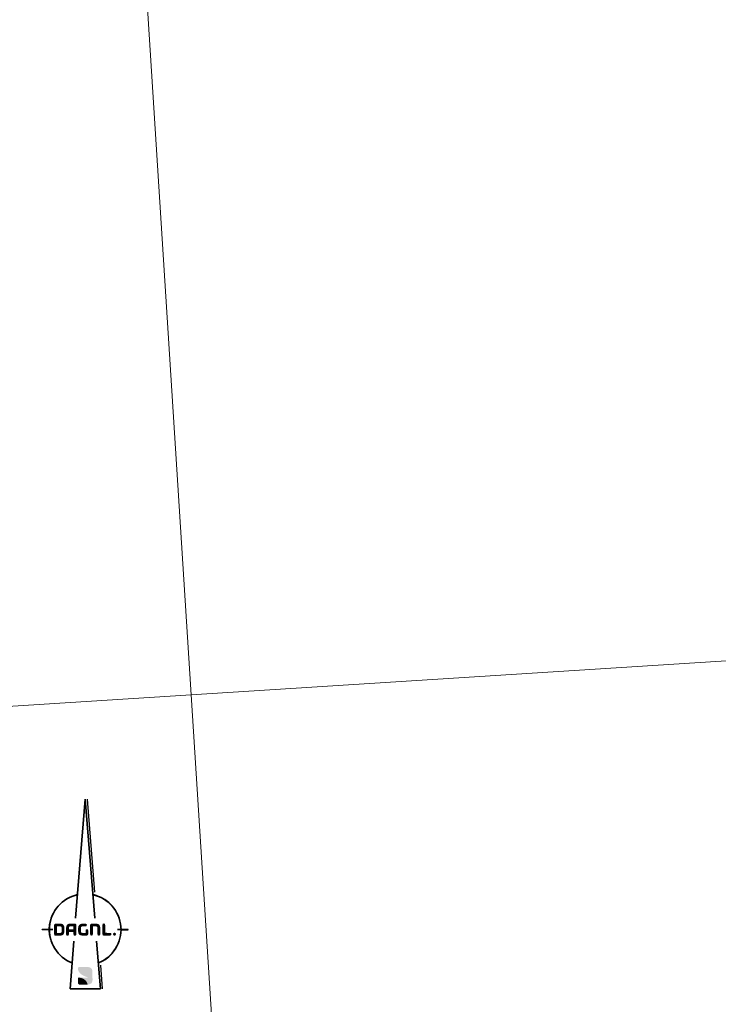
# Model space of a CAD drawing. Header units: metres. Extents: x 162278 to 162691, y 502510 to 503024.
# Tile 9 of 13: x 162465 to 162521, y 502824 to 502902. Entities that reach past the tile are written whole.
import ezdxf

# ---------------------------------------------------------------- set-up
doc = ezdxf.new("R2010")
doc.units = ezdxf.units.M
doc.set_wipeout_variables(frame=1)
doc.layers.add('whipeout', color=7, linetype='Continuous')
doc.layers.add('X-XX-AL-ORIENTATIE-S-200', color=7, linetype='Continuous', lineweight=18)
doc.layers.add('X-XX-AL-TEKENBLAD_VIEWPORT-G', color=7, linetype='Continuous', lineweight=18, plot=False)

# ---------------------------------------------------------------- blocks, each defined once
blk = doc.blocks.new('SAL-ORIENTATIE_NOORDPIJL_DAGNL-SO')
blk.add_wipeout([(-3.06, 14.02), (-5.96, 12.92), (-7.72, 11.95), (-9.33, 10.74), (-10.75, 9.32), (-11.96, 7.71), (-12.93, 5.95), (-13.63, 4.07), (-14.07, 2.1), (-14.23, 0.05), (-17.05, 0.05), (-17.05, -0.05), (-14.23, -0.05), (-14.07, -2.1), (-13.63, -4.07), (-12.93, -5.95), (-11.96, -7.71), (-10.75, -9.32), (-9.33, -10.74), (-7.72, -11.95), (-5.24, -13.31), (-6.05, -23.46), (6.81, -23.46), (5.96, -12.92), (7.72, -11.95), (9.33, -10.74), (10.75, -9.32), (11.96, -7.71), (12.93, -5.95), (13.63, -4.07), (14.07, -2.1), (14.23, -0.05), (17.05, -0.05), (17.05, 0.05), (14.23, 0.05), (14.07, 2.1), (13.63, 4.07), (12.93, 5.95), (11.96, 7.71), (10.75, 9.32), (9.33, 10.74), (7.72, 11.95), (5.96, 12.92), (3.83, 13.72), (0.8, 51.64), (-0.05, 51.64)]).dxf.layer = 'whipeout'
at = {"true_color": 0x002d59}
h = blk.add_hatch(color=158, dxfattribs=at)
h.dxf.hatch_style = 2
h.paths.add_polyline_path([(-9.36, 0.71), (-9.36, -0.74), (-9.36, -0.79), (-9.37, -0.86), (-9.38, -0.94), (-9.4, -1), (-9.43, -1.06), (-9.46, -1.11), (-9.51, -1.15), (-9.56, -1.19), (-9.61, -1.22), (-9.68, -1.24), (-9.75, -1.26), (-9.83, -1.27), (-9.91, -1.27), (-11.19, -1.27), (-11.19, -1.26), (-11.19, 1.26), (-11.18, 1.27), (-9.92, 1.27), (-9.9, 1.27), (-9.83, 1.27), (-9.76, 1.26), (-9.7, 1.25), (-9.65, 1.23), (-9.6, 1.21), (-9.55, 1.18), (-9.51, 1.15), (-9.47, 1.11), (-9.44, 1.07), (-9.42, 1.02), (-9.4, 0.97), (-9.38, 0.91), (-9.37, 0.85), (-9.36, 0.78)])
h.paths.add_polyline_path([(-11.51, 2.37), (-9.9, 2.37), (-9.84, 2.37), (-9.73, 2.36), (-9.62, 2.35), (-9.52, 2.34), (-9.42, 2.32), (-9.33, 2.3), (-9.23, 2.28), (-9.15, 2.25), (-9.07, 2.21), (-8.99, 2.18), (-8.91, 2.14), (-8.84, 2.09), (-8.78, 2.04), (-8.71, 1.99), (-8.65, 1.93), (-8.6, 1.86), (-8.55, 1.8), (-8.5, 1.73), (-8.46, 1.65), (-8.42, 1.57), (-8.39, 1.49), (-8.36, 1.4), (-8.33, 1.31), (-8.31, 1.22), (-8.29, 1.12), (-8.28, 1.01), (-8.27, 0.91), (-8.27, 0.79), (-8.26, 0.69), (-8.26, -0.73), (-8.27, -0.81), (-8.27, -0.92), (-8.28, -1.02), (-8.29, -1.13), (-8.31, -1.22), (-8.33, -1.32), (-8.35, -1.41), (-8.38, -1.5), (-8.42, -1.58), (-8.45, -1.66), (-8.5, -1.73), (-8.54, -1.8), (-8.59, -1.87), (-8.65, -1.93), (-8.7, -1.99), (-8.76, -2.04), (-8.83, -2.09), (-8.9, -2.14), (-8.97, -2.18), (-9.05, -2.21), (-9.14, -2.25), (-9.22, -2.28), (-9.31, -2.3), (-9.41, -2.32), (-9.51, -2.34), (-9.61, -2.35), (-9.71, -2.36), (-9.83, -2.37), (-9.91, -2.37), (-11.74, -2.37), (-11.77, -2.37), (-11.81, -2.37), (-11.84, -2.37), (-11.88, -2.36), (-11.91, -2.35), (-11.94, -2.35), (-11.97, -2.34), (-12, -2.33), (-12.02, -2.32), (-12.05, -2.31), (-12.07, -2.29), (-12.1, -2.28), (-12.12, -2.26), (-12.14, -2.24), (-12.16, -2.22), (-12.17, -2.2), (-12.19, -2.18), (-12.2, -2.15), (-12.22, -2.13), (-12.23, -2.1), (-12.24, -2.08), (-12.25, -2.05), (-12.26, -2.02), (-12.26, -1.98), (-12.27, -1.95), (-12.27, -1.92), (-12.28, -1.88), (-12.28, -1.84), (-12.28, -1.82), (-12.28, 1.73), (-12.28, 1.75), (-12.27, 1.79), (-12.27, 1.83), (-12.26, 1.87), (-12.26, 1.91), (-12.25, 1.94), (-12.24, 1.98), (-12.23, 2.01), (-12.22, 2.04), (-12.21, 2.07), (-12.2, 2.1), (-12.18, 2.13), (-12.17, 2.16), (-12.15, 2.18), (-12.13, 2.21), (-12.1, 2.23), (-12.08, 2.25), (-12.05, 2.27), (-12.02, 2.29), (-11.98, 2.3), (-11.95, 2.32), (-11.9, 2.33), (-11.86, 2.34), (-11.81, 2.35), (-11.76, 2.36), (-11.7, 2.36), (-11.64, 2.36), (-11.58, 2.37)])
h = blk.add_hatch(color=158, dxfattribs=at)
h.dxf.hatch_style = 2
h.paths.add_polyline_path([(-5.96, 1.27), (-5.89, 1.27), (-5.89, 1.27), (-5.9, 1.27), (-5.9, 1.27), (-5.91, 1.27), (-5.91, 1.27), (-5.92, 1.27), (-5.92, 1.27), (-5.93, 1.27), (-5.93, 1.27), (-5.94, 1.27), (-5.94, 1.27), (-5.95, 1.27), (-5.95, 1.27)])
h.paths.add_polyline_path([(-6.35, 1.08), (-6.32, 1.12), (-6.32, 1.12), (-6.32, 1.11), (-6.32, 1.11), (-6.33, 1.11), (-6.33, 1.1), (-6.33, 1.1), (-6.33, 1.1), (-6.34, 1.1), (-6.34, 1.09), (-6.34, 1.09), (-6.34, 1.09), (-6.34, 1.08), (-6.35, 1.08), (-6.35, 1.08)])
h.paths.add_polyline_path([(-6.38, 1.03), (-6.35, 1.08), (-6.35, 1.07), (-6.35, 1.07), (-6.36, 1.07), (-6.36, 1.06), (-6.36, 1.06), (-6.36, 1.06), (-6.36, 1.05), (-6.37, 1.05), (-6.37, 1.05), (-6.37, 1.04), (-6.37, 1.04), (-6.37, 1.04), (-6.38, 1.03)])
h.paths.add_polyline_path([(-6.32, 1.12), (-6.28, 1.15), (-6.28, 1.15), (-6.29, 1.15), (-6.29, 1.15), (-6.29, 1.14), (-6.29, 1.14), (-6.3, 1.14), (-6.3, 1.14), (-6.3, 1.13), (-6.3, 1.13), (-6.31, 1.13), (-6.31, 1.13), (-6.31, 1.12), (-6.32, 1.12)])
h.paths.add_polyline_path([(-6.4, 0.98), (-6.38, 1.03), (-6.38, 1.03), (-6.38, 1.03), (-6.38, 1.02), (-6.38, 1.02), (-6.38, 1.01), (-6.39, 1.01), (-6.39, 1.01), (-6.39, 1), (-6.39, 1), (-6.39, 1), (-6.39, 0.99), (-6.4, 0.99), (-6.4, 0.98), (-6.4, 0.98)])
h.paths.add_polyline_path([(-6.28, 1.15), (-6.24, 1.19), (-6.24, 1.18), (-6.24, 1.18), (-6.25, 1.18), (-6.25, 1.18), (-6.25, 1.18), (-6.25, 1.17), (-6.26, 1.17), (-6.26, 1.17), (-6.26, 1.17), (-6.27, 1.16), (-6.27, 1.16), (-6.27, 1.16), (-6.28, 1.16), (-6.28, 1.15)])
h.paths.add_polyline_path([(-6.42, 0.92), (-6.4, 0.98), (-6.4, 0.98), (-6.4, 0.97), (-6.4, 0.97), (-6.41, 0.96), (-6.41, 0.96), (-6.41, 0.96), (-6.41, 0.95), (-6.41, 0.95), (-6.41, 0.94), (-6.41, 0.94), (-6.41, 0.93), (-6.42, 0.93), (-6.42, 0.93)])
h.paths.add_polyline_path([(-6.24, 1.19), (-6.19, 1.21), (-6.19, 1.21), (-6.2, 1.21), (-6.2, 1.21), (-6.2, 1.21), (-6.21, 1.2), (-6.21, 1.2), (-6.22, 1.2), (-6.22, 1.2), (-6.22, 1.2), (-6.23, 1.19), (-6.23, 1.19), (-6.23, 1.19), (-6.24, 1.19)])
h.paths.add_polyline_path([(-6.43, 0.86), (-6.42, 0.92), (-6.42, 0.92), (-6.42, 0.92), (-6.42, 0.91), (-6.42, 0.91), (-6.42, 0.9), (-6.42, 0.9), (-6.42, 0.9), (-6.43, 0.89), (-6.43, 0.89), (-6.43, 0.88), (-6.43, 0.88), (-6.43, 0.87), (-6.43, 0.87), (-6.43, 0.86)])
h.paths.add_polyline_path([(-6.19, 1.21), (-6.14, 1.23), (-6.14, 1.23), (-6.14, 1.23), (-6.15, 1.23), (-6.15, 1.23), (-6.16, 1.23), (-6.16, 1.23), (-6.16, 1.22), (-6.17, 1.22), (-6.17, 1.22), (-6.18, 1.22), (-6.18, 1.22), (-6.18, 1.22), (-6.19, 1.21), (-6.19, 1.21)])
h.paths.add_polyline_path([(-6.44, 0.8), (-6.43, 0.86), (-6.43, 0.86), (-6.43, 0.85), (-6.43, 0.85), (-6.43, 0.84), (-6.43, 0.84), (-6.43, 0.83), (-6.44, 0.83), (-6.44, 0.82), (-6.44, 0.82), (-6.44, 0.81), (-6.44, 0.81), (-6.44, 0.8), (-6.44, 0.8)])
h.paths.add_polyline_path([(-6.14, 1.23), (-6.08, 1.25), (-6.09, 1.25), (-6.09, 1.25), (-6.09, 1.25), (-6.1, 1.25), (-6.1, 1.25), (-6.11, 1.24), (-6.11, 1.24), (-6.12, 1.24), (-6.12, 1.24), (-6.12, 1.24), (-6.13, 1.24), (-6.13, 1.24), (-6.14, 1.24)])
h.paths.add_polyline_path([(-6.44, 0.73), (-6.44, 0.8), (-6.44, 0.79), (-6.44, 0.79), (-6.44, 0.78), (-6.44, 0.78), (-6.44, 0.77), (-6.44, 0.77), (-6.44, 0.76), (-6.44, 0.76), (-6.44, 0.75), (-6.44, 0.75), (-6.44, 0.74), (-6.44, 0.74), (-6.44, 0.73), (-6.44, 0.73)])
h.paths.add_polyline_path([(-6.08, 1.25), (-6.02, 1.26), (-6.02, 1.26), (-6.03, 1.26), (-6.03, 1.26), (-6.04, 1.26), (-6.04, 1.26), (-6.05, 1.26), (-6.05, 1.26), (-6.05, 1.26), (-6.06, 1.26), (-6.06, 1.26), (-6.07, 1.25), (-6.07, 1.25), (-6.08, 1.25), (-6.08, 1.25)])
h.paths.add_polyline_path([(-6.44, 0.71), (-6.44, 0.73), (-6.44, 0.72), (-6.44, 0.72), (-6.44, 0.71), (-6.44, 0.71), (-6.44, 0.71), (-6.44, 0.71), (-6.44, 0.71), (-6.44, 0.71), (-6.44, 0.71), (-6.44, 0.71), (-6.44, 0.71), (-6.44, 0.71)])
h.paths.add_polyline_path([(-6.02, 1.26), (-5.96, 1.27), (-5.96, 1.27), (-5.96, 1.27), (-5.97, 1.27), (-5.97, 1.27), (-5.98, 1.27), (-5.98, 1.27), (-5.99, 1.27), (-5.99, 1.27), (-6, 1.27), (-6, 1.27), (-6.01, 1.27), (-6.01, 1.26), (-6.02, 1.26)])
edge = h.paths.add_edge_path()
edge.add_line((-6.44, 0.19), (-6.44, 0.19))
edge.add_line((-6.44, 0.19), (-6.44, 0.19))
edge.add_line((-6.44, 0.19), (-6.44, 0.19))
edge.add_line((-6.44, 0.19), (-6.44, 0.19))
edge.add_line((-6.44, 0.19), (-6.44, 0.19))
edge.add_line((-6.44, 0.19), (-6.44, 0.19))
edge.add_line((-6.44, 0.19), (-6.44, 0.19))
edge.add_line((-6.44, 0.19), (-6.44, 0.19))
h.paths.add_polyline_path([(-5.89, 1.27), (-4.63, 1.27), (-4.63, 0.2), (-4.63, 0.19), (-6.43, 0.19), (-6.44, 0.19), (-6.44, 0.71), (-6.44, 0.73), (-6.44, 0.8), (-6.43, 0.86), (-6.42, 0.92), (-6.4, 0.98), (-6.38, 1.03), (-6.35, 1.08), (-6.32, 1.12), (-6.28, 1.15), (-6.24, 1.19), (-6.19, 1.21), (-6.14, 1.23), (-6.08, 1.25), (-6.02, 1.26), (-5.96, 1.27)])
h.paths.add_polyline_path([(-4.07, -2.37), (-4.12, -2.37), (-4.17, -2.37), (-4.22, -2.36), (-4.26, -2.35), (-4.3, -2.34), (-4.34, -2.33), (-4.38, -2.31), (-4.41, -2.29), (-4.44, -2.27), (-4.47, -2.25), (-4.5, -2.22), (-4.52, -2.2), (-4.54, -2.16), (-4.56, -2.13), (-4.58, -2.1), (-4.59, -2.06), (-4.61, -2.02), (-4.61, -1.98), (-4.62, -1.93), (-4.63, -1.88), (-4.63, -1.83), (-4.63, -1.81), (-4.63, -0.91), (-4.63, -0.91), (-6.44, -0.91), (-6.44, -1.82), (-6.44, -1.85), (-6.45, -1.9), (-6.45, -1.95), (-6.46, -1.99), (-6.47, -2.03), (-6.48, -2.07), (-6.5, -2.11), (-6.51, -2.14), (-6.53, -2.18), (-6.55, -2.2), (-6.58, -2.23), (-6.61, -2.26), (-6.64, -2.28), (-6.67, -2.3), (-6.7, -2.32), (-6.74, -2.33), (-6.78, -2.34), (-6.82, -2.35), (-6.86, -2.36), (-6.91, -2.37), (-6.96, -2.37), (-7.01, -2.37), (-7.06, -2.37), (-7.1, -2.36), (-7.15, -2.36), (-7.19, -2.35), (-7.23, -2.34), (-7.27, -2.32), (-7.3, -2.31), (-7.33, -2.29), (-7.36, -2.27), (-7.39, -2.24), (-7.42, -2.22), (-7.44, -2.19), (-7.46, -2.16), (-7.48, -2.12), (-7.49, -2.09), (-7.51, -2.05), (-7.52, -2.01), (-7.52, -1.97), (-7.53, -1.92), (-7.53, -1.87), (-7.54, -1.82), (-7.54, 0.69), (-7.53, 0.79), (-7.53, 0.94), (-7.51, 1.08), (-7.49, 1.22), (-7.46, 1.34), (-7.42, 1.46), (-7.38, 1.57), (-7.32, 1.68), (-7.26, 1.77), (-7.2, 1.86), (-7.13, 1.95), (-7.05, 2.02), (-6.96, 2.09), (-6.86, 2.15), (-6.76, 2.2), (-6.65, 2.25), (-6.53, 2.29), (-6.41, 2.32), (-6.28, 2.34), (-6.14, 2.36), (-6, 2.36), (-5.89, 2.37), (-4.08, 2.36), (-4.03, 2.36), (-3.98, 2.36), (-3.94, 2.35), (-3.9, 2.34), (-3.86, 2.33), (-3.82, 2.32), (-3.78, 2.3), (-3.75, 2.29), (-3.72, 2.27), (-3.69, 2.24), (-3.66, 2.22), (-3.64, 2.19), (-3.62, 2.16), (-3.6, 2.13), (-3.58, 2.1), (-3.57, 2.06), (-3.56, 2.02), (-3.55, 1.98), (-3.54, 1.93), (-3.54, 1.89), (-3.54, 1.84), (-3.54, 1.81), (-3.54, -1.81), (-3.54, -1.83), (-3.54, -1.88), (-3.54, -1.93), (-3.55, -1.98), (-3.56, -2.02), (-3.57, -2.06), (-3.58, -2.1), (-3.6, -2.13), (-3.62, -2.16), (-3.64, -2.2), (-3.66, -2.22), (-3.69, -2.25), (-3.71, -2.27), (-3.74, -2.29), (-3.78, -2.31), (-3.81, -2.33), (-3.85, -2.34), (-3.89, -2.35), (-3.93, -2.36), (-3.97, -2.37), (-4.02, -2.37)])
h = blk.add_hatch(color=158, dxfattribs=at)
h.dxf.hatch_style = 2
edge = h.paths.add_edge_path()
edge.add_spline(control_points=[(0.67, 0.19), (0.31, 0.19), (0.13, 0), (0.13, -0.37), (0.13, -0.37), (0.13, -1.27), (0.13, -1.27), (0.13, -1.27), (0.09, -1.27), (0.09, -1.27), (0.09, -1.27), (-1.14, -1.27), (-1.14, -1.27), (-1.51, -1.27), (-1.7, -1.08), (-1.7, -0.71), (-1.7, -0.71), (-1.7, 0.72), (-1.7, 0.72), (-1.7, 1.09), (-1.51, 1.28), (-1.14, 1.28), (-0.74, 1.28), (-0.26, 1.28), (0.13, 1.28), (0.13, 1.28), (0.69, 1.19), (0.69, 1.82), (0.69, 2.19), (0.51, 2.38), (0.15, 2.38), (0.15, 2.38), (-1.13, 2.38), (-1.13, 2.38), (-2.05, 2.38), (-2.79, 1.63), (-2.79, 0.72), (-2.79, 0.72), (-2.79, -0.68), (-2.79, -0.68), (-2.79, -1.8), (-2.25, -2.36), (-1.15, -2.36), (-1.15, -2.36), (0.13, -2.36), (0.13, -2.36), (0.13, -2.36), (0.62, -2.36), (0.62, -2.36), (0.95, -2.36), (1.22, -2.09), (1.22, -1.75), (1.22, -1.75), (1.22, -1.49), (1.22, -1.49), (1.22, -1.49), (1.22, -1.27), (1.22, -1.27), (1.22, -1.27), (1.22, -0.37), (1.22, -0.37), (1.22, 0), (1.04, 0.19), (0.67, 0.19)], knot_values=[0, 0, 0, 0, 1, 1, 1, 2, 2, 2, 3, 3, 3, 4, 4, 4, 5, 5, 5, 6, 6, 6, 7, 7, 7, 8, 8, 8, 9, 9, 9, 10, 10, 10, 11, 11, 11, 12, 12, 12, 13, 13, 13, 14, 14, 14, 15, 15, 15, 16, 16, 16, 17, 17, 17, 18, 18, 18, 19, 19, 19, 20, 20, 20, 21, 21, 21, 21], degree=3, periodic=0)
at = {"true_color": 0xcad400}
h = blk.add_hatch(color=52, dxfattribs=at)
h.dxf.hatch_style = 2
edge = h.paths.add_edge_path()
edge.add_spline(control_points=[(1.95, -1.81), (1.95, -1.81), (1.95, 1.82), (1.95, 1.82), (1.95, 2.18), (2.13, 2.36), (2.5, 2.36), (2.5, 2.36), (4.33, 2.37), (4.33, 2.37), (5.42, 2.37), (5.97, 1.81), (5.97, 0.69), (5.97, 0.69), (5.97, -1.82), (5.97, -1.82), (5.97, -2.19), (5.78, -2.37), (5.42, -2.37), (5.06, -2.37), (4.87, -2.19), (4.87, -1.82), (4.87, -1.82), (4.87, 0.71), (4.87, 0.71), (4.87, 1.09), (4.69, 1.27), (4.32, 1.27), (4.32, 1.27), (3.04, 1.27), (3.04, 1.27), (3.04, 1.27), (3.04, -1.81), (3.04, -1.81), (3.04, -2.18), (2.86, -2.36), (2.49, -2.36), (2.13, -2.36), (1.95, -2.18), (1.95, -1.81)], knot_values=[0, 0, 0, 0, 1, 1, 1, 2, 2, 2, 3, 3, 3, 4, 4, 4, 5, 5, 5, 6, 6, 6, 7, 7, 7, 8, 8, 8, 9, 9, 9, 10, 10, 10, 11, 11, 11, 12, 12, 12, 13, 13, 13, 13], degree=3, periodic=0)
h = blk.add_hatch(color=52, dxfattribs=at)
h.dxf.hatch_style = 2
edge = h.paths.add_edge_path()
edge.add_spline(control_points=[(7.36, 2.45), (7.73, 2.45), (7.91, 2.26), (7.91, 1.89), (7.91, 1.89), (7.91, -1.26), (7.91, -1.26), (7.94, -1.26), (9.92, -1.26), (9.95, -1.27), (10.26, -1.29), (10.41, -1.47), (10.4, -1.79), (10.4, -2.16), (10.22, -2.35), (9.86, -2.36), (9.86, -2.36), (7.37, -2.36), (7.37, -2.36), (7, -2.36), (6.82, -2.18), (6.82, -1.81), (6.82, -1.81), (6.82, 1.89), (6.82, 1.89), (6.82, 2.26), (7, 2.45), (7.36, 2.45)], knot_values=[0, 0, 0, 0, 1, 1, 1, 2, 2, 2, 3, 3, 3, 4, 4, 4, 5, 5, 5, 6, 6, 6, 7, 7, 7, 8, 8, 8, 9, 9, 9, 9], degree=3, periodic=0)
h = blk.add_hatch(color=52, dxfattribs=at)
h.dxf.hatch_style = 2
edge = h.paths.add_edge_path()
edge.add_spline(control_points=[(12.19, -1.78), (12.19, -2.11), (11.92, -2.38), (11.59, -2.38), (11.25, -2.38), (10.98, -2.11), (10.98, -1.78), (10.98, -1.44), (11.25, -1.17), (11.59, -1.17), (11.92, -1.17), (12.19, -1.44), (12.19, -1.78)], knot_values=[0, 0, 0, 0, 1, 1, 1, 2, 2, 2, 3, 3, 3, 4, 4, 4, 4], degree=3, periodic=0)
h = blk.add_hatch(color=52, dxfattribs=at)
h.dxf.hatch_style = 2
edge = h.paths.add_edge_path()
edge.add_spline(control_points=[(-2.76, -15), (-2.76, -15), (-3.79, -17.37), (1.11, -18.95), (2.51, -19.4), (2.89, -20.27), (2.89, -20.27), (2.91, -19.88), (2.88, -18.77), (2.89, -18.07), (2.89, -16.86), (1.55, -16.29), (0.41, -16.06), (-0.85, -15.81), (-1.3, -15.7), (-2.76, -15)], knot_values=[0, 0, 0, 0, 1, 1, 1, 2, 2, 2, 3, 3, 3, 4, 4, 4, 5, 5, 5, 5], degree=3, periodic=0)
at = {"true_color": 0xffd919}
h = blk.add_hatch(color=40, dxfattribs=at)
h.dxf.hatch_style = 1
edge = h.paths.add_edge_path()
edge.add_spline(control_points=[(-2.76, -15), (-2.66, -14.82), (-2.54, -14.75), (-2.13, -14.75), (-2.13, -14.75), (1.06, -14.75), (1.06, -14.75), (3.04, -14.75), (2.88, -16.61), (2.89, -16.99), (2.89, -17.38), (2.88, -18.18), (2.88, -18.14), (2.85, -16.7), (1.31, -16.23), (-0.31, -15.91), (-1.57, -15.67), (-2.76, -15), (-2.76, -15)], knot_values=[0, 0, 0, 0, 1, 1, 1, 2, 2, 2, 3, 3, 3, 4, 4, 4, 5, 5, 5, 6, 6, 6, 6], degree=3, periodic=0)
at = {"true_color": 0x002d59}
h = blk.add_hatch(color=158, dxfattribs=at)
h.dxf.hatch_style = 2
edge = h.paths.add_edge_path()
edge.add_spline(control_points=[(-2.6, -18.93), (-2.92, -18.9), (-2.86, -19.26), (-2.86, -19.42), (-2.85, -20.01), (-2.86, -20.95), (-2.86, -21.21), (-2.86, -21.82), (-2.11, -21.74), (-2.11, -21.74), (-2.11, -21.74), (-0.06, -21.75), (0.94, -21.73), (0.94, -21.73), (0.74, -19.45), (-2.26, -18.97), (-2.37, -18.96), (-2.48, -18.94), (-2.6, -18.93)], knot_values=[0, 0, 0, 0, 1, 1, 1, 2, 2, 2, 3, 3, 3, 4, 4, 4, 5, 5, 5, 6, 6, 6, 6], degree=3, periodic=0)
at = {"true_color": 0x0a8e84}
h = blk.add_hatch(color=136, dxfattribs=at)
h.dxf.hatch_style = 1
edge = h.paths.add_edge_path()
edge.add_spline(control_points=[(0.94, -21.73), (0.94, -21.73), (2.89, -21.76), (2.89, -20.27), (2.38, -19.31), (1.11, -18.95), (1.11, -18.95), (1.11, -18.95), (-2.73, -18.93), (-2.73, -18.93), (-2.19, -18.93), (0.5, -19.27), (0.94, -21.73)], knot_values=[0, 0, 0, 0, 1, 1, 1, 2, 2, 2, 3, 3, 3, 4, 4, 4, 4], degree=3, periodic=0)
at = {"color": 158, "lineweight": 35, "true_color": 0x002d59}
for p, q in [((-3.77, 4.5), (0, 51.59)), ((0, 51.59), (3.77, 4.5)), ((-17, 0), (-12.85, 0)), ((12.85, 0), (17, 0)), ((-6, -23.41), (-4.49, -4.5)), ((4.49, -4.5), (6, -23.41)), ((-6, -23.41), (6, -23.41))]:
    blk.add_line(p, q, dxfattribs=at)
at = {"color": 52, "lineweight": 30, "true_color": 0xcad400}
for p, q in [((0.75, 51.59), (3.7, 14.8)), ((6.01, -14.08), (6.75, -23.41))]:
    blk.add_line(p, q, dxfattribs=at)
at = {"color": 158, "lineweight": 35, "true_color": 0x002d59}
for start, end in [(102.2943, 248.5578), (291.4422, 77.7057)]:
    blk.add_arc((0, 0), 14.18, start, end, dxfattribs=at)
at = {"layer": 'whipeout', "flags": 128}
for points in [[(5.96, -12.92), (7.72, -11.95), (9.33, -10.74), (10.75, -9.32), (11.96, -7.71), (12.93, -5.95), (13.63, -4.07), (14.07, -2.1), (14.23, -0.05), (17.05, -0.05), (17.05, 0.05), (14.23, 0.05), (14.07, 2.1), (13.63, 4.07), (12.93, 5.95), (11.96, 7.71), (10.75, 9.32), (9.33, 10.74), (7.72, 11.95), (5.96, 12.92), (3.83, 13.72)], [(-13.63, -4.07), (-14.07, -2.1), (-14.23, -0.05), (-17.05, -0.05), (-17.05, 0.05), (-14.23, 0.05), (-14.07, 2.1), (-13.63, 4.07)]]:
    blk.add_lwpolyline(points, dxfattribs=at)

msp = doc.modelspace()

# ---------------------------------------------------------------- linework, layer by layer
at = {"layer": 'X-XX-AL-TEKENBLAD_VIEWPORT-G'}
for points in [[(162468.657, 503011.769), (162659.672, 503023.909), (162670.036, 502860.838), (162479.021, 502848.698)], [(162277.642, 502999.629), (162468.657, 503011.769), (162479.021, 502848.698), (162288.007, 502836.558)], [(162479.021, 502848.698), (162670.036, 502860.838), (162680.4, 502697.767), (162489.386, 502685.627)], [(162288.007, 502836.558), (162479.021, 502848.698), (162489.386, 502685.627), (162298.371, 502673.487)]]:
    msp.add_lwpolyline(points, close=True, dxfattribs=at)

# ---------------------------------------------------------------- next in the draw order: block references
at = {"layer": 'X-XX-AL-ORIENTATIE-S-200', "xscale": 0.2, "yscale": 0.2, "zscale": 0.2}
msp.add_blockref('SAL-ORIENTATIE_NOORDPIJL_DAGNL-SO', (162470.64, 502830.12), dxfattribs=at)

doc.saveas('drawing.dxf')
